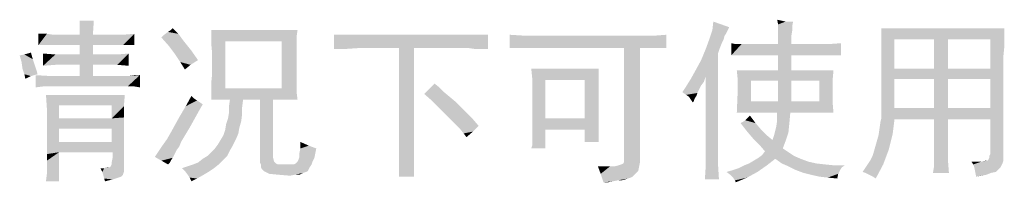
# Model space of a CAD drawing. Header units: millimetres. Extents: x 0 to 594, y 1 to 420.
# Tile 177 of 214: x 491 to 515, y 102 to 106. Entities that reach past the tile are written whole.
import ezdxf

# ---------------------------------------------------------------- set-up
doc = ezdxf.new("R2010")
doc.units = ezdxf.units.MM
doc.header["$LTSCALE"] = 32.67
doc.layers.add('61765N-2-A-2_DXF_TEXT', color=7, linetype='CONTINUOUS')

msp = doc.modelspace()

# ---------------------------------------------------------------- linework, layer by layer
at = {"layer": '61765N-2-A-2_DXF_TEXT', "color": 2, "linetype": 'Continuous'}
for points in [[(492.4575, 105.9455), (492.1114, 105.5993), (492.1114, 105.9455)], [(492.1114, 105.5993), (492.4575, 105.9455), (492.4345, 105.5993)], [(508.0806, 105.7839), (507.6652, 105.7147), (507.6883, 105.9224)], [(509.4652, 105.9224), (509.2806, 105.8531), (509.2575, 105.9685)], [(509.4652, 105.9224), (509.6499, 105.9224), (509.2806, 105.8531)], [(509.2806, 105.8531), (509.6499, 105.9224), (509.6268, 105.807)], [(509.6268, 105.807), (509.2806, 105.7147), (509.2806, 105.8531)], [(509.2806, 105.7147), (509.6268, 105.807), (509.6268, 105.6916)], [(491.3037, 105.6224), (491.4652, 105.5993), (491.096, 105.3455)], [(491.3037, 105.6224), (491.096, 105.3455), (491.096, 105.6224)], [(491.096, 105.3455), (493.1729, 105.5993), (493.4499, 105.6224)], [(491.2806, 105.3455), (491.096, 105.3455), (493.4499, 105.6224)], [(492.896, 105.5993), (493.1729, 105.5993), (491.096, 105.3455)], [(492.4345, 105.5993), (492.896, 105.5993), (491.096, 105.3455)], [(492.1114, 105.5993), (492.4345, 105.5993), (491.096, 105.3455)], [(491.7652, 105.5993), (492.1114, 105.5993), (491.096, 105.3455)], [(491.6268, 105.5993), (491.7652, 105.5993), (491.096, 105.3455)], [(491.4652, 105.5993), (491.6268, 105.5993), (491.096, 105.3455)], [(491.4652, 105.3455), (491.2806, 105.3455), (493.4499, 105.6224)], [(491.6268, 105.3455), (491.4652, 105.3455), (493.4499, 105.6224)], [(491.7652, 105.3455), (491.6268, 105.3455), (493.4499, 105.6224)], [(492.1114, 105.3455), (491.7652, 105.3455), (493.4499, 105.6224)], [(492.4345, 105.3455), (492.1114, 105.3455), (493.4499, 105.6224)], [(492.896, 105.3455), (492.4345, 105.3455), (493.4499, 105.6224)], [(493.1729, 105.3455), (492.896, 105.3455), (493.4499, 105.6224)], [(493.1729, 105.3455), (493.4499, 105.6224), (493.4499, 105.3455)], [(494.1191, 105.5301), (494.1883, 105.5993), (494.5345, 105.6224)], [(494.1191, 105.5301), (494.5345, 105.6224), (494.6037, 105.5301)], [(494.5345, 105.6224), (494.1883, 105.5993), (494.2806, 105.6685)], [(494.4652, 105.6916), (494.2806, 105.6685), (494.3499, 105.7147)], [(494.2806, 105.6685), (494.4652, 105.6916), (494.5345, 105.6224)], [(494.3499, 105.7147), (494.396, 105.7608), (494.4652, 105.6916)], [(497.4652, 105.7147), (495.3422, 105.5762), (495.3422, 105.7147)], [(495.3422, 105.5762), (497.4652, 105.7147), (497.4422, 105.5531)], [(495.3422, 105.5762), (497.4422, 105.5531), (495.6883, 105.4378)], [(495.6883, 105.4378), (495.3422, 105.3916), (495.3422, 105.5762)], [(497.0729, 105.4378), (495.6883, 105.4378), (497.4422, 105.5531)], [(497.0729, 105.4378), (497.4422, 105.5531), (497.4422, 105.3685)], [(502.1499, 105.5993), (499.0345, 105.2762), (498.3652, 105.2531)], [(501.8268, 105.5993), (502.1499, 105.5993), (498.3652, 105.2531)], [(501.4806, 105.5993), (501.8268, 105.5993), (498.3652, 105.2531)], [(499.0345, 105.5993), (501.4806, 105.5993), (498.3652, 105.2531)], [(498.6883, 105.5993), (499.0345, 105.5993), (498.3652, 105.2531)], [(498.6883, 105.5993), (498.3652, 105.2531), (498.3652, 105.5993)], [(499.9575, 105.2762), (499.0345, 105.2762), (502.1499, 105.5993)], [(500.3268, 105.2762), (499.9575, 105.2762), (502.1499, 105.5993)], [(501.4806, 105.2762), (500.3268, 105.2762), (502.1499, 105.5993)], [(501.6422, 105.2762), (501.4806, 105.2762), (502.1499, 105.5993)], [(501.8037, 105.2531), (501.6422, 105.2762), (502.1499, 105.5993)], [(501.9652, 105.2531), (501.8037, 105.2531), (502.1499, 105.5993)], [(501.9652, 105.2531), (502.1499, 105.5993), (502.1499, 105.2531)], [(503.0499, 105.5762), (502.6806, 105.2762), (502.6806, 105.5993)], [(502.6806, 105.2762), (506.2345, 105.5762), (506.5345, 105.5993)], [(502.8652, 105.2762), (502.6806, 105.2762), (506.5345, 105.5993)], [(505.9575, 105.5762), (506.2345, 105.5762), (502.6806, 105.2762)], [(503.4652, 105.5762), (505.9575, 105.5762), (502.6806, 105.2762)], [(503.0499, 105.5762), (503.4652, 105.5762), (502.6806, 105.2762)], [(503.0499, 105.2762), (502.8652, 105.2762), (506.5345, 105.5993)], [(503.2575, 105.2762), (503.0499, 105.2762), (506.5345, 105.5993)], [(503.4652, 105.2762), (503.2575, 105.2762), (506.5345, 105.5993)], [(505.496, 105.2762), (503.4652, 105.2762), (506.5345, 105.5993)], [(505.8883, 105.2762), (505.496, 105.2762), (506.5345, 105.5993)], [(505.9806, 105.2762), (505.8883, 105.2762), (506.5345, 105.5993)], [(506.2575, 105.2762), (505.9806, 105.2762), (506.5345, 105.5993)], [(506.2575, 105.2762), (506.5345, 105.5993), (506.5345, 105.2762)], [(508.0345, 105.6916), (507.596, 105.507), (507.6652, 105.7147)], [(508.0345, 105.6916), (508.0114, 105.6455), (507.596, 105.507)], [(508.0114, 105.6455), (507.9652, 105.5762), (507.596, 105.507)], [(507.596, 105.507), (507.9652, 105.5762), (507.9422, 105.4839)], [(508.0806, 105.7839), (508.0575, 105.7378), (507.6652, 105.7147)], [(507.6652, 105.7147), (508.0575, 105.7378), (508.0345, 105.6916)], [(509.6268, 105.6916), (509.2806, 105.5531), (509.2806, 105.7147)], [(509.2806, 105.5531), (509.6268, 105.6916), (509.6037, 105.5531)], [(509.6037, 105.5531), (509.2806, 105.3685), (509.2806, 105.5531)], [(509.2806, 105.3685), (509.6037, 105.5531), (509.6037, 105.3685)], [(514.8422, 105.7608), (514.8422, 105.5301), (511.8191, 105.507)], [(514.8422, 105.7608), (511.8191, 105.507), (511.8191, 105.7608)], [(492.4345, 105.3455), (492.1114, 105.1147), (492.1114, 105.3455)], [(492.1114, 105.1147), (492.4345, 105.3455), (492.4345, 105.1147)], [(494.6037, 105.5301), (494.3037, 105.3224), (494.1191, 105.5301)], [(494.6037, 105.5301), (494.6729, 105.4378), (494.3037, 105.3224)], [(494.3037, 105.3224), (494.6729, 105.4378), (494.8575, 105.207)], [(494.8575, 105.207), (494.4422, 105.1378), (494.3037, 105.3224)], [(495.3652, 105.1608), (495.3422, 105.3916), (495.6883, 105.4378)], [(495.3422, 104.3993), (495.3652, 104.6301), (495.6883, 105.4378)], [(495.3422, 104.3993), (495.6883, 105.4378), (495.6883, 104.2839)], [(495.3652, 104.8839), (495.3652, 105.1608), (495.6883, 105.4378)], [(495.3652, 104.6301), (495.3652, 104.8839), (495.6883, 105.4378)], [(497.4422, 105.3685), (497.0729, 104.2839), (497.0729, 105.4378)], [(497.4422, 105.3685), (497.4422, 105.1608), (497.0729, 104.2839)], [(507.9422, 105.4839), (507.5037, 105.2531), (507.596, 105.507)], [(507.9422, 105.4839), (507.896, 105.3916), (507.5037, 105.2531)], [(507.896, 105.3916), (507.8499, 105.2762), (507.5037, 105.2531)], [(508.2422, 105.3685), (508.1268, 105.0916), (508.1268, 105.3916)], [(508.1268, 105.0916), (510.5037, 105.3685), (510.8268, 105.3916)], [(508.2422, 105.0916), (508.1268, 105.0916), (510.8268, 105.3916)], [(510.1575, 105.3685), (510.5037, 105.3685), (508.1268, 105.0916)], [(509.6037, 105.3685), (510.1575, 105.3685), (508.1268, 105.0916)], [(509.2806, 105.3685), (509.6037, 105.3685), (508.1268, 105.0916)], [(508.7037, 105.3685), (509.2806, 105.3685), (508.1268, 105.0916)], [(508.5422, 105.3685), (508.7037, 105.3685), (508.1268, 105.0916)], [(508.3806, 105.3685), (508.5422, 105.3685), (508.1268, 105.0916)], [(508.2422, 105.3685), (508.3806, 105.3685), (508.1268, 105.0916)], [(508.4037, 105.0916), (508.2422, 105.0916), (510.8268, 105.3916)], [(508.5652, 105.0916), (508.4037, 105.0916), (510.8268, 105.3916)], [(508.7268, 105.0916), (508.5652, 105.0916), (510.8268, 105.3916)], [(509.2806, 105.0916), (508.7268, 105.0916), (510.8268, 105.3916)], [(509.6037, 105.0916), (509.2806, 105.0916), (510.8268, 105.3916)], [(510.1575, 105.0916), (509.6037, 105.0916), (510.8268, 105.3916)], [(510.5037, 105.0916), (510.1575, 105.0916), (510.8268, 105.3916)], [(510.5037, 105.0916), (510.8268, 105.3916), (510.8268, 105.0916)], [(512.1422, 105.4839), (511.8191, 105.507), (514.8422, 105.5301)], [(512.1422, 105.4839), (511.8191, 105.2301), (511.8191, 105.507)], [(511.8191, 104.907), (511.8191, 105.2301), (512.1422, 105.4839)], [(511.8191, 104.907), (512.1422, 105.4839), (512.1422, 104.7685)], [(513.1114, 105.4839), (512.1422, 105.4839), (514.8422, 105.5301)], [(513.4575, 105.4839), (513.1114, 105.4839), (514.8422, 105.5301)], [(513.4575, 105.4839), (513.1114, 104.7685), (513.1114, 105.4839)], [(513.1114, 104.7685), (513.4575, 105.4839), (513.4575, 104.7685)], [(514.496, 105.4839), (513.4575, 105.4839), (514.8422, 105.5301)], [(514.496, 105.4839), (514.8422, 105.5301), (514.8422, 105.2993)], [(514.8422, 105.2993), (514.496, 104.7685), (514.496, 105.4839)], [(490.9575, 104.9993), (490.6345, 105.0916), (490.7499, 105.1147)], [(490.9575, 104.9993), (490.6806, 104.9301), (490.6345, 105.0916)], [(490.7499, 105.1147), (490.9114, 105.1608), (490.9575, 104.9993)], [(491.5114, 105.1147), (491.2114, 104.8378), (491.2114, 105.1378)], [(493.0345, 105.1147), (491.5114, 104.8608), (491.2114, 104.8378)], [(492.7575, 105.1147), (493.0345, 105.1147), (491.2114, 104.8378)], [(492.4345, 105.1147), (492.7575, 105.1147), (491.2114, 104.8378)], [(492.1114, 105.1147), (492.4345, 105.1147), (491.2114, 104.8378)], [(491.7883, 105.1147), (492.1114, 105.1147), (491.2114, 104.8378)], [(491.5114, 105.1147), (491.7883, 105.1147), (491.2114, 104.8378)], [(491.5114, 104.8608), (493.0345, 105.1147), (493.3114, 105.1378)], [(491.7883, 104.8608), (491.5114, 104.8608), (493.3114, 105.1378)], [(492.1114, 104.8608), (491.7883, 104.8608), (493.3114, 105.1378)], [(492.4345, 104.8608), (492.1114, 104.8608), (493.3114, 105.1378)], [(492.7575, 104.8608), (492.4345, 104.8608), (493.3114, 105.1378)], [(493.0345, 104.8608), (492.7575, 104.8608), (493.3114, 105.1378)], [(493.0345, 104.8608), (493.3114, 105.1378), (493.3114, 104.8378)], [(494.4422, 105.1378), (494.8575, 105.207), (495.0191, 104.9762)], [(495.0191, 104.9762), (494.5806, 104.9301), (494.4422, 105.1378)], [(497.4422, 105.1608), (497.4422, 104.8839), (497.0729, 104.2839)], [(498.3652, 105.2531), (499.0345, 105.2762), (498.6883, 105.2531)], [(500.3268, 105.2762), (499.9575, 102.6685), (499.9575, 105.2762)], [(499.9575, 102.6685), (500.3268, 105.2762), (500.3268, 102.6685)], [(505.8883, 105.2762), (505.496, 102.5531), (505.496, 105.2762)], [(505.496, 102.4839), (505.496, 102.5531), (505.8883, 105.2762)], [(505.496, 102.4839), (505.8883, 105.2762), (505.8883, 102.4839)], [(507.2499, 104.7224), (507.3883, 104.9762), (507.8037, 105.1378)], [(507.5037, 104.5839), (507.2499, 104.7224), (507.8037, 105.1378)], [(507.8037, 105.1378), (507.3883, 104.9762), (507.5037, 105.2531)], [(507.5037, 105.2531), (507.8499, 105.2762), (507.8037, 105.1378)], [(507.5037, 104.5839), (507.8037, 105.1378), (507.8037, 102.807)], [(509.6037, 105.0916), (509.2806, 104.7224), (509.2806, 105.0916)], [(509.2806, 104.7224), (509.6037, 105.0916), (509.6037, 104.7224)], [(514.8422, 105.2993), (514.8191, 105.0685), (514.496, 104.7685)], [(514.8191, 105.0685), (514.8191, 104.8839), (514.496, 104.7685)], [(490.6806, 104.9301), (490.9575, 104.9993), (491.0037, 104.8608)], [(491.0037, 104.8608), (490.7037, 104.7685), (490.6806, 104.9301)], [(490.7037, 104.7685), (491.0037, 104.8608), (491.0499, 104.7224)], [(492.4345, 104.8608), (492.1114, 104.5839), (492.1114, 104.8608)], [(492.1114, 104.5839), (492.4345, 104.8608), (492.4345, 104.5839)], [(494.5806, 104.9301), (495.0191, 104.9762), (494.8345, 104.8608)], [(494.8345, 104.8608), (494.696, 104.7455), (494.5806, 104.9301)], [(497.4422, 104.8839), (497.4422, 104.6301), (497.0729, 104.2839)], [(512.1422, 104.7685), (511.8191, 104.5378), (511.8191, 104.907)], [(514.496, 104.5147), (514.496, 104.7685), (514.8191, 104.8839)], [(514.496, 103.7993), (514.496, 104.5147), (514.8191, 104.8839)], [(514.496, 103.5224), (514.496, 103.7993), (514.8191, 104.8839)], [(514.496, 102.6685), (514.496, 103.5224), (514.8191, 104.8839)], [(514.496, 102.6685), (514.8191, 104.8839), (514.8191, 102.6685)], [(491.0499, 104.7224), (490.7499, 104.6301), (490.7037, 104.7685)], [(490.7499, 104.6301), (491.0499, 104.7224), (491.0729, 104.6301)], [(490.7499, 104.6301), (491.0729, 104.6301), (490.9114, 104.5839)], [(490.9114, 104.5839), (490.7729, 104.5147), (490.7499, 104.6301)], [(491.4191, 104.5839), (491.0268, 104.307), (491.0268, 104.607)], [(493.1268, 104.5839), (491.2114, 104.3301), (491.0268, 104.307)], [(492.9422, 104.5839), (493.1268, 104.5839), (491.0268, 104.307)], [(492.4345, 104.5839), (492.9422, 104.5839), (491.0268, 104.307)], [(492.1114, 104.5839), (492.4345, 104.5839), (491.0268, 104.307)], [(491.7883, 104.5839), (492.1114, 104.5839), (491.0268, 104.307)], [(491.4191, 104.5839), (491.7883, 104.5839), (491.0268, 104.307)], [(491.2114, 104.3301), (493.3114, 104.5839), (493.5883, 104.607)], [(491.396, 104.3301), (491.2114, 104.3301), (493.5883, 104.607)], [(493.1268, 104.5839), (493.3114, 104.5839), (491.2114, 104.3301)], [(491.5806, 104.3301), (491.396, 104.3301), (493.5883, 104.607)], [(491.7883, 104.3301), (491.5806, 104.3301), (493.5883, 104.607)], [(492.9191, 104.3301), (491.7883, 104.3301), (493.5883, 104.607)], [(493.1268, 104.3301), (492.9191, 104.3301), (493.5883, 104.607)], [(493.2883, 104.3301), (493.1268, 104.3301), (493.5883, 104.607)], [(493.4499, 104.3301), (493.2883, 104.3301), (493.5883, 104.607)], [(493.5883, 104.607), (493.3114, 104.5839), (493.4499, 104.607)], [(493.4499, 104.3301), (493.5883, 104.607), (493.5883, 104.307)], [(497.4422, 104.6301), (497.4422, 104.3993), (497.0729, 104.2839)], [(504.8729, 104.7685), (503.2345, 104.5378), (503.2114, 104.7685)], [(503.2345, 104.5378), (504.8729, 104.7685), (504.8729, 104.5378)], [(507.5037, 104.5839), (507.1345, 104.5147), (507.2499, 104.7224)], [(507.1345, 104.5147), (507.5037, 104.5839), (507.4575, 104.4455)], [(507.8037, 102.807), (507.5037, 102.7839), (507.5037, 104.5839)], [(509.2806, 104.7224), (508.2883, 104.4916), (508.2652, 104.7224)], [(509.6037, 104.7224), (510.6422, 104.7224), (508.2883, 104.4916)], [(509.2806, 104.7224), (509.6037, 104.7224), (508.2883, 104.4916)], [(508.6114, 104.4685), (508.2883, 104.4916), (510.6422, 104.7224)], [(509.2806, 104.4685), (508.6114, 104.4685), (510.6422, 104.7224)], [(509.6037, 104.4685), (509.2806, 104.4685), (510.6422, 104.7224)], [(510.296, 104.4685), (509.6037, 104.4685), (510.6422, 104.7224)], [(510.296, 104.4685), (510.6422, 104.7224), (510.6191, 104.4685)], [(513.4575, 104.7685), (514.496, 104.7685), (511.8191, 104.5378)], [(513.1114, 104.7685), (513.4575, 104.7685), (511.8191, 104.5378)], [(512.1422, 104.7685), (513.1114, 104.7685), (511.8191, 104.5378)], [(512.1422, 104.5147), (511.8191, 104.5378), (514.496, 104.7685)], [(513.1114, 104.5147), (512.1422, 104.5147), (514.496, 104.7685)], [(513.4575, 104.5147), (513.1114, 104.5147), (514.496, 104.7685)], [(514.496, 104.5147), (513.4575, 104.5147), (514.496, 104.7685)], [(495.6883, 104.2839), (495.3422, 104.1916), (495.3422, 104.3993)], [(497.0729, 104.2839), (497.4422, 104.3993), (497.4422, 104.1916)], [(500.9499, 104.307), (500.5806, 104.1455), (500.8345, 104.3993)], [(503.2345, 104.5378), (504.8729, 104.5378), (503.5575, 104.4916)], [(503.5575, 104.4916), (503.2345, 104.2839), (503.2345, 104.5378)], [(503.2345, 104.2839), (503.5575, 104.4916), (503.5575, 103.5455)], [(504.5268, 104.4916), (503.5575, 104.4916), (504.8729, 104.5378)], [(504.5268, 104.4916), (504.8729, 104.5378), (504.8729, 104.2839)], [(504.8729, 104.2839), (504.5268, 103.5455), (504.5268, 104.4916)], [(507.4575, 104.4455), (507.0191, 104.3301), (507.1345, 104.5147)], [(507.4575, 104.4455), (507.3883, 104.3531), (507.0191, 104.3301)], [(507.0191, 104.3301), (507.3883, 104.3531), (507.3422, 104.2608)], [(508.6114, 104.4685), (508.2883, 104.2378), (508.2883, 104.4916)], [(508.2883, 104.2378), (508.6114, 104.4685), (508.6114, 103.9608)], [(509.6037, 104.4685), (509.2806, 103.9608), (509.2806, 104.4685)], [(509.2806, 103.9608), (509.6037, 104.4685), (509.6037, 103.9608)], [(510.6191, 104.4685), (510.6191, 104.2147), (510.296, 103.9608)], [(510.6191, 104.4685), (510.296, 103.9608), (510.296, 104.4685)], [(512.1422, 104.5147), (511.8191, 104.3531), (511.8191, 104.5378)], [(511.8191, 104.1916), (511.8191, 104.3531), (512.1422, 104.5147)], [(511.8191, 104.0301), (511.8191, 104.1916), (512.1422, 104.5147)], [(511.8191, 103.8916), (511.8191, 104.0301), (512.1422, 104.5147)], [(511.8191, 103.8916), (512.1422, 104.5147), (512.1422, 103.7993)], [(513.4575, 104.5147), (513.1114, 103.7993), (513.1114, 104.5147)], [(513.1114, 103.7993), (513.4575, 104.5147), (513.4575, 103.7993)], [(491.2806, 104.1224), (493.2191, 104.1224), (491.6037, 103.8685)], [(491.6037, 103.8685), (491.3037, 103.7762), (491.2806, 104.1224)], [(492.896, 103.8685), (491.6037, 103.8685), (493.2191, 104.1224)], [(492.896, 103.8685), (493.2191, 104.1224), (493.196, 103.8454)], [(494.9268, 104.0301), (494.7191, 103.8454), (494.8575, 104.0993)], [(495.6883, 104.2839), (497.0729, 104.2839), (495.3422, 104.1916)], [(497.4422, 104.1916), (495.3422, 104.1916), (497.0729, 104.2839)], [(497.4422, 104.1916), (495.3422, 104.007), (495.3422, 104.1916)], [(495.8037, 104.007), (495.3422, 104.007), (497.4422, 104.1916)], [(496.1268, 104.007), (495.8037, 104.007), (497.4422, 104.1916)], [(496.5422, 104.007), (496.1268, 104.007), (497.4422, 104.1916)], [(496.8652, 104.007), (496.5422, 104.007), (497.4422, 104.1916)], [(496.8652, 104.007), (497.4422, 104.1916), (497.4652, 104.007)], [(500.9499, 104.307), (501.0652, 104.1916), (500.5806, 104.1455)], [(500.5806, 104.1455), (501.0652, 104.1916), (501.2037, 104.0762)], [(501.2037, 104.0762), (500.7652, 103.9839), (500.5806, 104.1455)], [(503.5575, 103.5455), (503.2345, 103.1993), (503.2345, 104.2839)], [(504.5268, 103.5455), (504.8729, 104.2839), (504.8729, 103.4531)], [(507.3422, 104.2608), (506.9268, 104.1916), (507.0191, 104.3301)], [(506.9268, 104.1916), (507.3422, 104.2608), (507.296, 104.1685)], [(507.296, 104.1685), (507.0191, 104.1224), (506.9268, 104.1916)], [(507.0191, 104.1224), (507.296, 104.1685), (507.2729, 104.0993)], [(507.2729, 104.0993), (507.0883, 104.0762), (507.0191, 104.1224)], [(507.0883, 104.0762), (507.2729, 104.0993), (507.2268, 104.0301)], [(508.6114, 103.9608), (508.2652, 103.6839), (508.2883, 104.2378)], [(510.296, 103.9608), (510.6191, 104.2147), (510.6191, 103.9608)], [(491.3037, 103.7762), (491.6037, 103.8685), (491.6037, 103.5455)], [(493.196, 103.8454), (492.896, 103.5455), (492.896, 103.8685)], [(494.9268, 104.0301), (494.996, 103.9839), (494.7191, 103.8454)], [(494.996, 103.9839), (495.0652, 103.9378), (494.7191, 103.8454)], [(495.0652, 103.9378), (495.1345, 103.8916), (494.7191, 103.8454)], [(494.7191, 103.8454), (495.1345, 103.8916), (495.0422, 103.7301)], [(496.1268, 104.007), (495.7806, 103.8454), (495.8037, 104.007)], [(495.7806, 103.8454), (496.1268, 104.007), (496.1037, 103.8224)], [(496.8652, 104.007), (496.8652, 102.6685), (496.5422, 102.5301)], [(496.8652, 104.007), (496.5422, 102.5301), (496.5422, 104.007)], [(500.7652, 103.9839), (501.2037, 104.0762), (501.3422, 103.9608)], [(501.3422, 103.9608), (500.9268, 103.8224), (500.7652, 103.9839)], [(500.9268, 103.8224), (501.3422, 103.9608), (501.4806, 103.8224)], [(507.2268, 104.0301), (507.1345, 104.007), (507.0883, 104.0762)], [(507.1345, 104.007), (507.2268, 104.0301), (507.2037, 103.9608)], [(507.2037, 103.9608), (507.1806, 103.9378), (507.1345, 104.007)], [(510.296, 103.9608), (510.6191, 103.9608), (508.2652, 103.6839)], [(509.6037, 103.9608), (510.296, 103.9608), (508.2652, 103.6839)], [(509.2806, 103.9608), (509.6037, 103.9608), (508.2652, 103.6839)], [(508.6114, 103.9608), (509.2806, 103.9608), (508.2652, 103.6839)], [(509.2575, 103.6839), (508.2652, 103.6839), (510.6191, 103.9608)], [(509.5806, 103.6839), (509.2575, 103.6839), (510.6191, 103.9608)], [(509.5806, 103.6839), (510.6191, 103.9608), (510.6422, 103.6839)], [(512.1422, 103.7993), (511.8191, 103.7531), (511.8191, 103.8916)], [(491.6037, 103.5455), (491.3037, 103.407), (491.3037, 103.7762)], [(493.196, 103.8454), (493.196, 103.5685), (492.896, 103.5455)], [(494.9268, 103.5224), (494.4652, 103.407), (494.5806, 103.6147)], [(495.0422, 103.7301), (494.5806, 103.6147), (494.7191, 103.8454)], [(494.5806, 103.6147), (495.0422, 103.7301), (494.9268, 103.5224)], [(496.1037, 103.6608), (495.7575, 103.5455), (495.7806, 103.6839)], [(495.7575, 103.5455), (496.1037, 103.6608), (496.0806, 103.4762)], [(496.1037, 103.8224), (495.7806, 103.6839), (495.7806, 103.8454)], [(495.7806, 103.6839), (496.1037, 103.8224), (496.1037, 103.6608)], [(501.4806, 103.8224), (501.0883, 103.6608), (500.9268, 103.8224)], [(501.4806, 103.8224), (501.6191, 103.6839), (501.0883, 103.6608)], [(501.2268, 103.5224), (501.0883, 103.6608), (501.6191, 103.6839)], [(501.2268, 103.5224), (501.6191, 103.6839), (501.7806, 103.5224)], [(508.4729, 103.4993), (508.5191, 103.5455), (508.5883, 103.6147)], [(508.4729, 103.4993), (508.5883, 103.6147), (508.7268, 103.4301)], [(509.5806, 103.6839), (509.2575, 103.4993), (509.2575, 103.6839)], [(509.2575, 103.4993), (509.5806, 103.6839), (509.5575, 103.4301)], [(513.4575, 103.7993), (514.496, 103.7993), (511.8191, 103.7531)], [(513.1114, 103.7993), (513.4575, 103.7993), (511.8191, 103.7531)], [(512.1422, 103.7993), (513.1114, 103.7993), (511.8191, 103.7531)], [(511.8191, 103.6378), (511.8191, 103.7531), (514.496, 103.7993)], [(511.8191, 103.5455), (511.8191, 103.6378), (514.496, 103.7993)], [(512.1422, 103.5224), (511.8191, 103.5455), (514.496, 103.7993)], [(513.1114, 103.5224), (512.1422, 103.5224), (514.496, 103.7993)], [(513.4575, 103.5224), (513.1114, 103.5224), (514.496, 103.7993)], [(514.496, 103.5224), (513.4575, 103.5224), (514.496, 103.7993)], [(491.3037, 103.407), (492.896, 103.5455), (493.196, 103.5685)], [(491.6037, 103.2916), (491.3037, 103.407), (493.196, 103.5685)], [(491.6037, 103.5455), (492.896, 103.5455), (491.3037, 103.407)], [(491.6037, 103.2916), (491.3037, 102.6685), (491.3037, 103.407)], [(492.896, 103.2916), (491.6037, 103.2916), (493.196, 103.5685)], [(492.896, 102.9685), (492.896, 103.2916), (493.196, 103.5685)], [(492.9191, 102.7147), (492.896, 102.9685), (493.196, 103.5685)], [(492.896, 102.4608), (492.9191, 102.5762), (493.196, 103.5685)], [(492.896, 102.4147), (492.896, 102.4608), (493.196, 103.5685)], [(492.896, 102.4147), (493.196, 103.5685), (493.196, 102.3224)], [(492.9191, 102.5762), (492.9191, 102.7147), (493.196, 103.5685)], [(494.8114, 103.3147), (494.3499, 103.1993), (494.4652, 103.407)], [(494.4652, 103.407), (494.9268, 103.5224), (494.8114, 103.3147)], [(496.0345, 103.3147), (495.6883, 103.2685), (495.7114, 103.407)], [(496.0806, 103.4762), (495.7114, 103.407), (495.7575, 103.5455)], [(495.7114, 103.407), (496.0806, 103.4762), (496.0345, 103.3147)], [(501.7806, 103.5224), (501.3422, 103.407), (501.2268, 103.5224)], [(501.3422, 103.407), (501.7806, 103.5224), (501.9191, 103.3608)], [(501.9191, 103.3608), (501.4575, 103.2916), (501.3422, 103.407)], [(504.5268, 103.5455), (503.5575, 103.2685), (503.2345, 103.1993)], [(503.5575, 103.5455), (504.5268, 103.5455), (503.2345, 103.1993)], [(504.5268, 103.5455), (504.8729, 103.4531), (503.5575, 103.2685)], [(504.8729, 103.4531), (504.8729, 103.3147), (503.5575, 103.2685)], [(508.7268, 103.4301), (508.3575, 103.4301), (508.4037, 103.4531)], [(508.7268, 103.4301), (508.5191, 103.2224), (508.3575, 103.4301)], [(508.7268, 103.4301), (508.4037, 103.4531), (508.4729, 103.4993)], [(508.7268, 103.4301), (508.8652, 103.2685), (508.5191, 103.2224)], [(509.5575, 103.4301), (509.2345, 103.3378), (509.2575, 103.4993)], [(509.2345, 103.3378), (509.5575, 103.4301), (509.5345, 103.1993)], [(512.096, 103.1531), (511.7499, 103.1301), (511.796, 103.4531)], [(512.1422, 103.5224), (511.796, 103.4531), (511.8191, 103.5455)], [(511.796, 103.4531), (512.1422, 103.5224), (512.096, 103.1531)], [(513.4575, 103.5224), (513.1114, 102.8531), (513.1114, 103.5224)], [(513.1114, 102.8531), (513.4575, 103.5224), (513.4575, 102.8531)], [(491.6037, 103.2916), (491.6037, 102.9685), (491.3037, 102.6685)], [(494.6729, 103.0839), (494.2575, 103.0378), (494.3499, 103.1993)], [(494.3499, 103.1993), (494.8114, 103.3147), (494.6729, 103.0839)], [(495.5729, 103.0147), (495.6422, 103.1301), (496.0114, 103.1762)], [(495.5729, 103.0147), (496.0114, 103.1762), (495.9422, 103.0147)], [(496.0114, 103.1762), (495.6422, 103.1301), (495.6883, 103.2685)], [(495.6883, 103.2685), (496.0345, 103.3147), (496.0114, 103.1762)], [(501.4575, 103.2916), (501.9191, 103.3608), (501.7806, 103.2224)], [(501.7806, 103.2224), (501.5499, 103.1762), (501.4575, 103.2916)], [(501.5499, 103.1762), (501.7806, 103.2224), (501.6191, 103.0839)], [(503.2114, 102.807), (503.2345, 102.8762), (503.5575, 103.2685)], [(503.2114, 102.807), (503.5575, 103.2685), (503.5575, 102.807)], [(503.2345, 103.0839), (503.2345, 103.1993), (503.5575, 103.2685)], [(503.2345, 102.9685), (503.2345, 103.0839), (503.5575, 103.2685)], [(503.2345, 102.8762), (503.2345, 102.9685), (503.5575, 103.2685)], [(504.5268, 103.2685), (503.5575, 103.2685), (504.8729, 103.3147)], [(504.5268, 103.2685), (504.8729, 103.3147), (504.8729, 103.1762)], [(504.8729, 103.1762), (504.5268, 102.9685), (504.5268, 103.2685)], [(504.8729, 103.1762), (504.8729, 103.0608), (504.5268, 102.9685)], [(508.5191, 103.2224), (508.8652, 103.2685), (509.0037, 103.1301)], [(509.0037, 103.1301), (508.6575, 103.0608), (508.5191, 103.2224)], [(508.6575, 103.0608), (509.0037, 103.1301), (509.1422, 103.0147)], [(509.1422, 103.0147), (509.1883, 103.1531), (509.5345, 103.1993)], [(509.1422, 103.0147), (509.5345, 103.1993), (509.4652, 102.9916)], [(509.5345, 103.1993), (509.1883, 103.1531), (509.2345, 103.3378)], [(511.6575, 102.807), (511.7499, 103.1301), (512.096, 103.1531)], [(511.6575, 102.807), (512.096, 103.1531), (512.0037, 102.7839)], [(492.896, 102.9685), (491.6037, 102.7147), (491.3037, 102.6685)], [(491.6037, 102.9685), (492.896, 102.9685), (491.3037, 102.6685)], [(492.9191, 102.7147), (491.6037, 102.7147), (492.896, 102.9685)], [(494.6037, 102.9685), (494.1422, 102.8762), (494.2575, 103.0378)], [(494.1422, 102.8762), (494.6037, 102.9685), (494.5575, 102.8531)], [(494.2575, 103.0378), (494.6729, 103.0839), (494.6037, 102.9685)], [(495.8729, 102.8762), (495.4345, 102.807), (495.5037, 102.8993)], [(495.9422, 103.0147), (495.5037, 102.8993), (495.5729, 103.0147)], [(495.5037, 102.8993), (495.9422, 103.0147), (495.8729, 102.8762)], [(497.7422, 102.8762), (497.5345, 102.807), (497.5345, 102.9685)], [(504.5268, 102.9685), (504.8729, 103.0608), (504.8729, 102.9685)], [(509.1422, 103.0147), (508.8191, 102.8993), (508.6575, 103.0608)], [(509.1422, 103.0147), (509.4652, 102.9916), (508.8191, 102.8993)], [(508.8191, 102.8993), (509.4652, 102.9916), (509.396, 102.807)], [(509.396, 102.807), (508.9575, 102.7378), (508.8191, 102.8993)], [(491.2806, 101.9993), (491.3037, 102.1839), (491.6037, 102.7147)], [(491.2806, 101.9993), (491.6037, 102.7147), (491.6037, 101.9993)], [(491.3037, 102.507), (491.3037, 102.6685), (491.6037, 102.7147)], [(491.3037, 102.3685), (491.3037, 102.507), (491.6037, 102.7147)], [(491.3037, 102.1839), (491.3037, 102.3685), (491.6037, 102.7147)], [(494.4422, 102.6685), (493.9575, 102.5993), (494.0499, 102.7378)], [(493.9575, 102.5993), (494.4422, 102.6685), (494.396, 102.5762)], [(494.5575, 102.8531), (494.0499, 102.7378), (494.1422, 102.8762)], [(494.5575, 102.8531), (494.4883, 102.7608), (494.0499, 102.7378)], [(494.0499, 102.7378), (494.4883, 102.7608), (494.4422, 102.6685)], [(495.2499, 102.6224), (495.3422, 102.7147), (495.8037, 102.7608)], [(495.2499, 102.6224), (495.8037, 102.7608), (495.7345, 102.6224)], [(495.8037, 102.7608), (495.3422, 102.7147), (495.4345, 102.807)], [(495.4345, 102.807), (495.8729, 102.8762), (495.8037, 102.7608)], [(496.8652, 102.6685), (496.8652, 102.5762), (496.5422, 102.5301)], [(497.9268, 102.807), (497.5114, 102.6916), (497.5345, 102.807)], [(497.5114, 102.6916), (497.9268, 102.807), (497.9037, 102.6916)], [(497.9037, 102.6916), (497.5114, 102.5993), (497.5114, 102.6916)], [(497.5114, 102.5993), (497.9037, 102.6916), (497.8806, 102.5762)], [(497.5345, 102.807), (497.7422, 102.8762), (497.9268, 102.807)], [(500.3268, 102.6685), (500.3268, 102.5301), (499.9575, 102.4147)], [(500.3268, 102.6685), (499.9575, 102.4147), (499.9575, 102.6685)], [(507.5037, 102.4147), (507.5037, 102.7839), (507.8037, 102.807)], [(507.5037, 102.4147), (507.8037, 102.807), (507.8037, 102.4147)], [(509.6729, 102.6224), (508.796, 102.5762), (508.8883, 102.6455)], [(509.5345, 102.7147), (508.8883, 102.6455), (508.9575, 102.7378)], [(508.8883, 102.6455), (509.5345, 102.7147), (509.6729, 102.6224)], [(508.9575, 102.7378), (509.396, 102.807), (509.5345, 102.7147)], [(511.5422, 102.507), (511.6114, 102.6455), (512.0037, 102.7839)], [(511.5422, 102.507), (512.0037, 102.7839), (511.8652, 102.4147)], [(512.0037, 102.7839), (511.6114, 102.6455), (511.6575, 102.807)], [(513.4575, 102.8531), (513.1114, 102.6685), (513.1114, 102.8531)], [(513.1114, 102.6685), (513.4575, 102.8531), (513.4575, 102.507)], [(513.4575, 102.507), (513.1114, 102.4839), (513.1114, 102.6685)], [(514.8191, 102.6685), (514.4729, 102.6224), (514.496, 102.6685)], [(514.4729, 102.5762), (514.4729, 102.6224), (514.8191, 102.6685)], [(514.4729, 102.5762), (514.8191, 102.6685), (514.8191, 102.5762)], [(493.196, 102.3224), (492.8729, 102.3685), (492.896, 102.4147)], [(494.396, 102.5762), (494.1191, 102.507), (493.9575, 102.5993)], [(494.1191, 102.507), (494.396, 102.5762), (494.3499, 102.507)], [(494.3499, 102.507), (494.2806, 102.4147), (494.1191, 102.507)], [(494.3499, 102.507), (494.3268, 102.4608), (494.2806, 102.4147)], [(494.6268, 102.3224), (494.7652, 102.3685), (495.5268, 102.4147)], [(494.6268, 102.3224), (495.5268, 102.4147), (495.4114, 102.3224)], [(495.5268, 102.4147), (494.7652, 102.3685), (494.9037, 102.4147)], [(494.9037, 102.4147), (495.0191, 102.4608), (495.6191, 102.507)], [(494.9037, 102.4147), (495.6191, 102.507), (495.5268, 102.4147)], [(495.6191, 102.507), (495.0191, 102.4608), (495.1345, 102.5531)], [(495.7345, 102.6224), (495.1345, 102.5531), (495.2499, 102.6224)], [(495.1345, 102.5531), (495.7345, 102.6224), (495.6191, 102.507)], [(496.5422, 102.5301), (496.8652, 102.5762), (496.8883, 102.4839)], [(496.8883, 102.4839), (496.5422, 102.4608), (496.5422, 102.5301)], [(496.5422, 102.4608), (496.8883, 102.4839), (496.9345, 102.4378)], [(496.9345, 102.4378), (496.5652, 102.4147), (496.5422, 102.4608)], [(496.5652, 102.4147), (496.9345, 102.4378), (496.9806, 102.4147)], [(497.3729, 102.4147), (497.8114, 102.4147), (496.5652, 102.3454)], [(497.2806, 102.4147), (497.3729, 102.4147), (496.5652, 102.3454)], [(497.1191, 102.4147), (497.2806, 102.4147), (496.5652, 102.3454)], [(496.9806, 102.4147), (497.1191, 102.4147), (496.5652, 102.3454)], [(496.9806, 102.4147), (496.5652, 102.3454), (496.5652, 102.4147)], [(496.5652, 102.3454), (497.8114, 102.4147), (497.7652, 102.3454)], [(497.3729, 102.4147), (497.4191, 102.4378), (497.8345, 102.4839)], [(497.3729, 102.4147), (497.8345, 102.4839), (497.8114, 102.4147)], [(497.8345, 102.4839), (497.4191, 102.4378), (497.4652, 102.4839)], [(497.4652, 102.4839), (497.4883, 102.5301), (497.8806, 102.5762)], [(497.4652, 102.4839), (497.8806, 102.5762), (497.8345, 102.4839)], [(497.8806, 102.5762), (497.4883, 102.5301), (497.5114, 102.5993)], [(499.9575, 102.4147), (500.3268, 102.5301), (500.3268, 102.4147)], [(500.3268, 102.4147), (500.3268, 102.2762), (499.9575, 102.1147)], [(500.3268, 102.4147), (499.9575, 102.1147), (499.9575, 102.4147)], [(505.2652, 102.3685), (505.3575, 102.3916), (505.8883, 102.4839)], [(505.2652, 102.3685), (505.8883, 102.4839), (505.8652, 102.3685)], [(505.3575, 102.3916), (505.4268, 102.4147), (505.8883, 102.4839)], [(505.4268, 102.4147), (505.4729, 102.4378), (505.8883, 102.4839)], [(505.8883, 102.4839), (505.4729, 102.4378), (505.496, 102.4839)], [(507.8037, 102.4147), (507.4806, 102.0454), (507.5037, 102.4147)], [(507.4806, 102.0454), (507.8037, 102.4147), (507.8268, 102.0454)], [(508.4499, 102.3916), (508.5652, 102.4378), (509.2114, 102.5531)], [(508.4499, 102.3916), (509.2114, 102.5531), (509.0037, 102.3916)], [(508.5652, 102.4378), (508.6806, 102.507), (509.2114, 102.5531)], [(509.2114, 102.5531), (508.6806, 102.507), (508.796, 102.5762)], [(509.2114, 102.5531), (508.796, 102.5762), (509.6729, 102.6224)], [(509.2114, 102.5531), (509.6729, 102.6224), (509.8345, 102.5531)], [(509.8345, 102.5531), (509.3729, 102.4378), (509.2114, 102.5531)], [(509.8345, 102.5531), (510.0191, 102.4839), (509.3729, 102.4378)], [(509.3729, 102.4378), (510.0191, 102.4839), (510.2268, 102.4378)], [(510.2268, 102.4378), (509.5345, 102.3685), (509.3729, 102.4378)], [(510.2268, 102.4378), (510.4345, 102.4147), (509.5345, 102.3685)], [(510.4345, 102.4147), (510.6652, 102.3916), (509.5345, 102.3685)], [(511.3575, 102.2301), (511.4499, 102.3685), (511.8652, 102.4147)], [(511.4268, 102.207), (511.3575, 102.2301), (511.8652, 102.4147)], [(511.5191, 102.1608), (511.4268, 102.207), (511.8652, 102.4147)], [(511.8652, 102.4147), (511.4499, 102.3685), (511.5422, 102.507)], [(511.6114, 102.1147), (511.5191, 102.1608), (511.8652, 102.4147)], [(511.6114, 102.1147), (511.8652, 102.4147), (511.6806, 102.0685)], [(513.0883, 102.207), (513.1114, 102.3454), (513.4575, 102.507)], [(513.0883, 102.207), (513.4575, 102.507), (513.4806, 102.207)], [(513.1114, 102.3454), (513.1114, 102.4839), (513.4575, 102.507)], [(514.1729, 102.4839), (514.0806, 102.4147), (514.0345, 102.4839)], [(514.2883, 102.4839), (514.796, 102.4378), (514.0806, 102.4147)], [(514.1729, 102.4839), (514.2883, 102.4839), (514.0806, 102.4147)], [(514.0806, 102.4147), (514.796, 102.4378), (514.7729, 102.3916)], [(514.7729, 102.3916), (514.1037, 102.3454), (514.0806, 102.4147)], [(514.4268, 102.507), (514.8191, 102.507), (514.2883, 102.4839)], [(514.4268, 102.507), (514.2883, 102.4839), (514.3806, 102.507)], [(514.2883, 102.4839), (514.8191, 102.507), (514.796, 102.4378)], [(514.4268, 102.507), (514.4499, 102.5301), (514.8191, 102.5762)], [(514.4268, 102.507), (514.8191, 102.5762), (514.8191, 102.507)], [(514.8191, 102.5762), (514.4499, 102.5301), (514.4729, 102.5762)], [(492.7114, 102.3224), (492.6652, 102.2301), (492.6191, 102.3224)], [(492.7114, 102.3224), (493.196, 102.3224), (492.6652, 102.2301)], [(492.6652, 102.2301), (493.196, 102.3224), (493.196, 102.2301)], [(493.196, 102.2301), (492.6883, 102.1608), (492.6652, 102.2301)], [(492.6883, 102.1608), (493.196, 102.2301), (493.1729, 102.1608)], [(493.1729, 102.1608), (492.7114, 102.0685), (492.6883, 102.1608)], [(492.8499, 102.3454), (492.7114, 102.3224), (492.8037, 102.3454)], [(493.196, 102.3224), (492.7114, 102.3224), (492.8499, 102.3454)], [(493.1729, 102.1608), (493.1268, 102.1147), (492.7114, 102.0685)], [(493.196, 102.3224), (492.8499, 102.3454), (492.8729, 102.3685)], [(495.4114, 102.3224), (494.696, 102.2531), (494.6268, 102.3224)], [(494.696, 102.2531), (495.4114, 102.3224), (495.2729, 102.2301)], [(495.2729, 102.2301), (494.7652, 102.1608), (494.696, 102.2531)], [(494.7652, 102.1608), (495.2729, 102.2301), (495.1575, 102.1608)], [(495.1575, 102.1608), (494.8114, 102.0916), (494.7652, 102.1608)], [(494.8114, 102.0916), (495.1575, 102.1608), (494.996, 102.0685)], [(497.7652, 102.3454), (496.5883, 102.2993), (496.5652, 102.3454)], [(496.5883, 102.2993), (497.7652, 102.3454), (497.7422, 102.2993)], [(497.7422, 102.2993), (496.6345, 102.2531), (496.5883, 102.2993)], [(496.6345, 102.2531), (497.7422, 102.2993), (497.7191, 102.2531)], [(497.7191, 102.2531), (496.6806, 102.2301), (496.6345, 102.2531)], [(496.6806, 102.2301), (497.7191, 102.2531), (497.6729, 102.2301)], [(497.6729, 102.2301), (496.7268, 102.207), (496.6806, 102.2301)], [(496.7268, 102.207), (497.6729, 102.2301), (497.6037, 102.207)], [(497.6037, 102.207), (496.7729, 102.1839), (496.7268, 102.207)], [(497.0037, 102.1608), (496.7729, 102.1839), (497.6037, 102.207)], [(497.396, 102.1608), (497.0037, 102.1608), (497.6037, 102.207)], [(497.396, 102.1608), (497.2806, 102.1378), (497.0037, 102.1608)], [(497.396, 102.1608), (497.6037, 102.207), (497.5114, 102.1608)], [(499.9575, 102.1147), (500.3268, 102.2762), (500.3268, 102.1147)], [(505.0114, 102.3685), (504.9191, 102.1839), (504.8499, 102.3685)], [(505.8652, 102.3685), (505.8422, 102.2531), (504.9191, 102.1839)], [(505.2652, 102.3685), (505.8652, 102.3685), (504.9191, 102.1839)], [(505.1499, 102.3685), (505.2652, 102.3685), (504.9191, 102.1839)], [(505.0114, 102.3685), (505.1499, 102.3685), (504.9191, 102.1839)], [(504.9191, 102.1839), (505.8422, 102.2531), (505.7729, 102.1839)], [(505.7729, 102.1839), (504.9883, 101.9762), (504.9191, 102.1839)], [(505.7729, 102.1839), (505.7037, 102.1147), (504.9883, 101.9762)], [(508.0114, 102.2301), (508.1729, 102.2762), (509.0037, 102.3916)], [(508.0114, 102.2301), (509.0037, 102.3916), (508.7729, 102.2301)], [(508.7729, 102.2301), (508.1037, 102.1608), (508.0114, 102.2301)], [(508.1729, 102.0916), (508.1037, 102.1608), (508.7729, 102.2301)], [(508.1729, 102.2762), (508.3114, 102.3224), (509.0037, 102.3916)], [(508.1729, 102.0916), (508.7729, 102.2301), (508.5191, 102.0916)], [(509.0037, 102.3916), (508.3114, 102.3224), (508.4499, 102.3916)], [(510.6652, 102.3916), (510.9191, 102.3916), (509.5345, 102.3685)], [(509.5345, 102.3685), (510.9191, 102.3916), (510.8499, 102.3454)], [(510.8499, 102.3454), (509.7191, 102.2762), (509.5345, 102.3685)], [(509.7191, 102.2762), (510.8499, 102.3454), (510.8037, 102.2762)], [(510.8037, 102.2762), (509.9037, 102.207), (509.7191, 102.2762)], [(509.9037, 102.207), (510.8037, 102.2762), (510.7575, 102.1839)], [(510.7575, 102.1839), (510.0883, 102.1608), (509.9037, 102.207)], [(510.296, 102.1147), (510.0883, 102.1608), (510.7575, 102.1839)], [(510.5037, 102.0916), (510.296, 102.1147), (510.7575, 102.1839)], [(510.5037, 102.0916), (510.7575, 102.1839), (510.7345, 102.0685)], [(514.1037, 102.3454), (514.7729, 102.3916), (514.7499, 102.3454)], [(514.7499, 102.3454), (514.1268, 102.2301), (514.1037, 102.3454)], [(514.7499, 102.3454), (514.7037, 102.2993), (514.1268, 102.2301)], [(514.7037, 102.2993), (514.6806, 102.2762), (514.1268, 102.2301)], [(514.1268, 102.2301), (514.6806, 102.2762), (514.6345, 102.2301)], [(514.1268, 102.2301), (514.6345, 102.2301), (514.5191, 102.207)], [(514.5191, 102.207), (514.1499, 102.1147), (514.1268, 102.2301)], [(514.5191, 102.207), (514.4037, 102.1608), (514.1499, 102.1147)], [(514.4037, 102.1608), (514.2883, 102.1378), (514.1499, 102.1147)], [(493.1268, 102.1147), (493.0575, 102.0916), (492.7114, 102.0685)], [(492.7114, 102.0685), (493.0575, 102.0916), (492.9191, 102.0455)], [(492.9191, 102.0455), (492.7345, 101.9993), (492.7114, 102.0685)], [(494.996, 102.0685), (494.8575, 101.9993), (494.8114, 102.0916)], [(505.7037, 102.1147), (505.6575, 102.0916), (504.9883, 101.9762)], [(505.6575, 102.0916), (505.5883, 102.0685), (504.9883, 101.9762)], [(505.5883, 102.0685), (505.3345, 102.0224), (504.9883, 101.9762)], [(505.3345, 102.0224), (505.2191, 101.9993), (504.9883, 101.9762)], [(504.9883, 101.9762), (505.2191, 101.9993), (505.1037, 101.9762)], [(505.5883, 102.0685), (505.5191, 102.0455), (505.3345, 102.0224)], [(505.3345, 102.0224), (505.5191, 102.0455), (505.4268, 102.0224)], [(508.5191, 102.0916), (508.2191, 102.0224), (508.1729, 102.0916)], [(508.2191, 102.0224), (508.5191, 102.0916), (508.2422, 101.9762)]]:
    msp.add_solid(points, dxfattribs=at)

doc.saveas('drawing.dxf')
